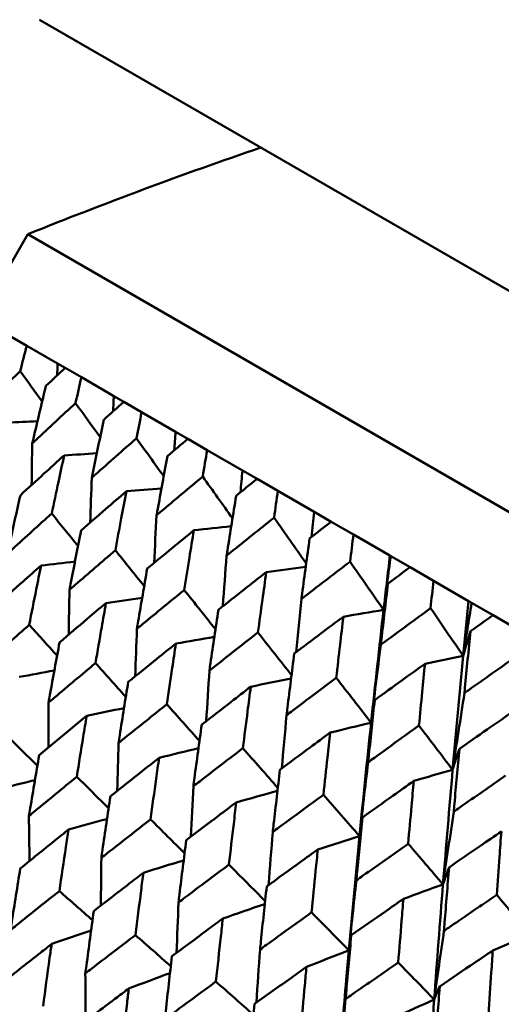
# Model space of a CAD drawing. Header units: millimetres. Extents: x 188 to 1913, y 148 to 2839.
# Tile 8 of 211: x 594.35 to 599.3, y 232.27 to 242.39. Entities that reach past the tile are written whole.
import ezdxf

# ---------------------------------------------------------------- set-up
doc = ezdxf.new("R2010")
doc.units = ezdxf.units.MM
doc.header["$LTSCALE"] = 10
doc.layers.add('Widoczne (ISO)', color=7, linetype='Continuous', lineweight=50)

msp = doc.modelspace()

# ---------------------------------------------------------------- linework, layer by layer
at = {"layer": 'Widoczne (ISO)'}
for p, q in [((594.551, 242.392), (627.459, 223.393)), ((594.433, 240.188), (593.933, 239.322)), ((594.433, 240.188), (625.61, 222.188)), ((594.42, 239.041), (594.269, 239.128)), ((594.42, 239.041), (594.737, 238.858)), ((594.737, 238.858), (594.815, 238.813)), ((594.982, 238.717), (594.815, 238.813)), ((594.982, 238.717), (595.316, 238.524)), ((595.316, 238.524), (595.418, 238.465)), ((595.602, 238.359), (595.418, 238.465)), ((595.602, 238.359), (595.95, 238.158)), ((595.95, 238.158), (596.077, 238.084)), ((596.276, 237.969), (596.077, 238.084)), ((596.276, 237.969), (596.638, 237.761)), ((596.638, 237.761), (596.789, 237.673)), ((597.003, 237.55), (596.789, 237.673)), ((597.003, 237.55), (597.376, 237.334)), ((597.376, 237.334), (597.552, 237.233)), ((597.779, 237.102), (597.552, 237.233)), ((597.779, 237.102), (598.155, 236.885)), ((598.155, 236.885), (598.163, 236.88)), ((598.163, 236.88), (598.361, 236.766)), ((598.602, 236.627), (598.361, 236.766)), ((598.602, 236.627), (598.963, 236.418)), ((598.963, 236.418), (598.994, 236.4)), ((598.994, 236.4), (599.215, 236.273)), ((599.468, 236.127), (599.215, 236.273))]:
    msp.add_line(p, q, dxfattribs=at)
for centre in [(644.006, 290.05), (591.006, 198.251)]:
    msp.add_circle(centre, 50, dxfattribs=at)
msp.add_arc((613.051, 193.784), 50, 108.9341, 111.8608, dxfattribs=at)
for points, knots in [([(594.353, 238.78), (594.353, 238.781), (594.354, 238.781), (594.376, 238.868), (594.398, 238.955), (594.42, 239.041)], [0.02951568, 0.02951568, 0.02951568, 0.02951568, 0.02969929, 0.02969929, 0.05939589, 0.05939589, 0.05939589, 0.05939589]), ([(594.815, 238.813), (594.749, 238.752), (594.684, 238.69), (594.618, 238.629), (594.618, 238.628), (594.617, 238.628)], [0, 0, 0, 0, 0.02969567, 0.02969567, 0.02988021, 0.02988021, 0.02988021, 0.02988021]), ([(593.924, 238.357), (593.936, 238.369), (593.947, 238.381), (594.09, 238.522), (594.221, 238.651), (594.353, 238.78)], [0.0853813, 0.0853813, 0.0853813, 0.0853813, 0.09097809, 0.09097809, 0.15214536, 0.15214536, 0.15214536, 0.15214536]), ([(594.923, 238.452), (594.923, 238.452), (594.923, 238.453), (594.942, 238.541), (594.962, 238.629), (594.982, 238.717)], [0.02951568, 0.02951568, 0.02951568, 0.02951568, 0.02969929, 0.02969929, 0.05939589, 0.05939589, 0.05939589, 0.05939589]), ([(594.617, 238.628), (594.574, 238.448), (594.531, 238.268), (594.485, 238.071), (594.481, 238.054), (594.477, 238.038)], [0.0297954, 0.0297954, 0.0297954, 0.0297954, 0.09092493, 0.09092493, 0.09655955, 0.09655955, 0.09655955, 0.09655955]), ([(594.477, 238.038), (594.49, 238.049), (594.502, 238.061), (594.65, 238.199), (594.786, 238.326), (594.923, 238.452)], [0.0853813, 0.0853813, 0.0853813, 0.0853813, 0.09097809, 0.09097809, 0.15214536, 0.15214536, 0.15214536, 0.15214536]), ([(595.418, 238.465), (595.35, 238.405), (595.283, 238.345), (595.215, 238.284), (595.215, 238.284), (595.214, 238.283)], [0, 0, 0, 0, 0.02969567, 0.02969567, 0.02988021, 0.02988021, 0.02988021, 0.02988021]), ([(595.549, 238.09), (595.549, 238.091), (595.549, 238.091), (595.567, 238.181), (595.584, 238.27), (595.602, 238.359)], [0.02951568, 0.02951568, 0.02951568, 0.02951568, 0.02969929, 0.02969929, 0.05939589, 0.05939589, 0.05939589, 0.05939589]), ([(595.214, 238.283), (595.175, 238.101), (595.137, 237.918), (595.096, 237.718), (595.093, 237.701), (595.089, 237.685)], [0.0297954, 0.0297954, 0.0297954, 0.0297954, 0.09092493, 0.09092493, 0.09655955, 0.09655955, 0.09655955, 0.09655955]), ([(595.089, 237.685), (595.102, 237.696), (595.115, 237.707), (595.267, 237.843), (595.408, 237.967), (595.549, 238.09)], [0.0853813, 0.0853813, 0.0853813, 0.0853813, 0.09097809, 0.09097809, 0.15214536, 0.15214536, 0.15214536, 0.15214536]), ([(596.077, 238.084), (596.007, 238.026), (595.938, 237.967), (595.868, 237.907), (595.867, 237.907), (595.867, 237.906)], [0, 0, 0, 0, 0.02969567, 0.02969567, 0.02988021, 0.02988021, 0.02988021, 0.02988021]), ([(594.805, 237.915), (594.736, 237.852), (594.667, 237.79), (594.517, 237.653), (594.436, 237.578), (594.355, 237.504)], [0.03078053, 0.03078053, 0.03078053, 0.03078053, 0.06149921, 0.06149921, 0.09773041, 0.09773041, 0.09773041, 0.09773041]), ([(594.678, 237.317), (594.701, 237.425), (594.723, 237.533), (594.766, 237.732), (594.785, 237.824), (594.805, 237.915)], [0.02528165, 0.02528165, 0.02528165, 0.02528165, 0.06150593, 0.06150593, 0.09223152, 0.09223152, 0.09223152, 0.09223152]), ([(595.867, 237.906), (595.832, 237.722), (595.799, 237.536), (595.762, 237.334), (595.759, 237.317), (595.756, 237.299)], [0.0297954, 0.0297954, 0.0297954, 0.0297954, 0.09092493, 0.09092493, 0.09655955, 0.09655955, 0.09655955, 0.09655955]), ([(596.23, 237.697), (596.23, 237.697), (596.23, 237.698), (596.245, 237.789), (596.261, 237.879), (596.276, 237.969)], [0.02951568, 0.02951568, 0.02951568, 0.02951568, 0.02969929, 0.02969929, 0.05939589, 0.05939589, 0.05939589, 0.05939589]), ([(595.756, 237.299), (595.769, 237.311), (595.782, 237.322), (595.94, 237.455), (596.085, 237.576), (596.23, 237.697)], [0.0853813, 0.0853813, 0.0853813, 0.0853813, 0.09097809, 0.09097809, 0.15214536, 0.15214536, 0.15214536, 0.15214536]), ([(596.789, 237.673), (596.717, 237.616), (596.646, 237.558), (596.574, 237.5), (596.573, 237.499), (596.573, 237.499)], [0, 0, 0, 0, 0.02969567, 0.02969567, 0.02988021, 0.02988021, 0.02988021, 0.02988021]), ([(594.355, 237.504), (594.315, 237.329), (594.276, 237.153), (594.232, 236.953), (594.226, 236.928), (594.221, 236.903)], [0.02983351, 0.02983351, 0.02983351, 0.02983351, 0.0889495, 0.0889495, 0.09731113, 0.09731113, 0.09731113, 0.09731113]), ([(595.445, 237.546), (595.373, 237.484), (595.302, 237.423), (595.147, 237.289), (595.063, 237.216), (594.98, 237.143)], [0.03078053, 0.03078053, 0.03078053, 0.03078053, 0.06149921, 0.06149921, 0.09773041, 0.09773041, 0.09773041, 0.09773041]), ([(595.332, 236.94), (595.352, 237.049), (595.372, 237.159), (595.41, 237.361), (595.427, 237.453), (595.445, 237.546)], [0.02528165, 0.02528165, 0.02528165, 0.02528165, 0.06150593, 0.06150593, 0.09223152, 0.09223152, 0.09223152, 0.09223152]), ([(596.573, 237.499), (596.543, 237.311), (596.513, 237.124), (596.481, 236.919), (596.478, 236.901), (596.476, 236.884)], [0.0297954, 0.0297954, 0.0297954, 0.0297954, 0.09092493, 0.09092493, 0.09655955, 0.09655955, 0.09655955, 0.09655955]), ([(596.963, 237.274), (596.963, 237.274), (596.963, 237.275), (596.976, 237.367), (596.99, 237.458), (597.003, 237.55)], [0.02951568, 0.02951568, 0.02951568, 0.02951568, 0.02969929, 0.02969929, 0.05939589, 0.05939589, 0.05939589, 0.05939589]), ([(594.221, 236.903), (594.239, 236.92), (594.258, 236.937), (594.41, 237.076), (594.544, 237.197), (594.678, 237.317)], [0.0806421, 0.0806421, 0.0806421, 0.0806421, 0.08897282, 0.08897282, 0.14811965, 0.14811965, 0.14811965, 0.14811965]), ([(596.476, 236.884), (596.489, 236.895), (596.503, 236.906), (596.665, 237.036), (596.813, 237.155), (596.963, 237.274)], [0.0853813, 0.0853813, 0.0853813, 0.0853813, 0.09097809, 0.09097809, 0.15214536, 0.15214536, 0.15214536, 0.15214536]), ([(597.552, 237.233), (597.478, 237.176), (597.404, 237.12), (597.33, 237.063), (597.33, 237.062), (597.329, 237.062)], [0, 0, 0, 0, 0.02969567, 0.02969567, 0.02988021, 0.02988021, 0.02988021, 0.02988021]), ([(594.98, 237.143), (594.944, 236.965), (594.909, 236.788), (594.87, 236.584), (594.865, 236.559), (594.86, 236.534)], [0.02983351, 0.02983351, 0.02983351, 0.02983351, 0.0889495, 0.0889495, 0.09731113, 0.09731113, 0.09731113, 0.09731113]), ([(596.138, 237.145), (596.065, 237.085), (595.991, 237.025), (595.831, 236.893), (595.745, 236.822), (595.659, 236.751)], [0.03078053, 0.03078053, 0.03078053, 0.03078053, 0.06149921, 0.06149921, 0.09773041, 0.09773041, 0.09773041, 0.09773041]), ([(596.04, 236.531), (596.057, 236.642), (596.075, 236.753), (596.108, 236.958), (596.123, 237.052), (596.138, 237.145)], [0.02528165, 0.02528165, 0.02528165, 0.02528165, 0.06150593, 0.06150593, 0.09223152, 0.09223152, 0.09223152, 0.09223152]), ([(597.745, 236.822), (597.745, 236.823), (597.745, 236.823), (597.756, 236.917), (597.768, 237.009), (597.779, 237.102)], [0.02951568, 0.02951568, 0.02951568, 0.02951568, 0.02969929, 0.02969929, 0.05939589, 0.05939589, 0.05939589, 0.05939589]), ([(597.329, 237.062), (597.303, 236.872), (597.277, 236.683), (597.25, 236.475), (597.247, 236.457), (597.245, 236.44)], [0.0297954, 0.0297954, 0.0297954, 0.0297954, 0.09092493, 0.09092493, 0.09655955, 0.09655955, 0.09655955, 0.09655955]), ([(594.86, 236.534), (594.88, 236.55), (594.899, 236.567), (595.056, 236.703), (595.194, 236.821), (595.332, 236.94)], [0.0806421, 0.0806421, 0.0806421, 0.0806421, 0.08897282, 0.08897282, 0.14811965, 0.14811965, 0.14811965, 0.14811965]), ([(594.568, 236.782), (594.506, 236.727), (594.444, 236.672), (594.29, 236.535), (594.197, 236.453), (594.106, 236.37)], [0.03448054, 0.03448054, 0.03448054, 0.03448054, 0.06157222, 0.06157222, 0.10209717, 0.10209717, 0.10209717, 0.10209717]), ([(594.446, 236.173), (594.47, 236.295), (594.494, 236.417), (594.535, 236.619), (594.551, 236.7), (594.568, 236.782)], [0.02104899, 0.02104899, 0.02104899, 0.02104899, 0.0615671, 0.0615671, 0.08866561, 0.08866561, 0.08866561, 0.08866561]), ([(597.245, 236.44), (597.259, 236.451), (597.273, 236.461), (597.439, 236.589), (597.592, 236.706), (597.745, 236.822)], [0.0853813, 0.0853813, 0.0853813, 0.0853813, 0.09097809, 0.09097809, 0.15214536, 0.15214536, 0.15214536, 0.15214536]), ([(595.659, 236.751), (595.628, 236.571), (595.597, 236.39), (595.562, 236.184), (595.558, 236.159), (595.554, 236.133)], [0.02983351, 0.02983351, 0.02983351, 0.02983351, 0.0889495, 0.0889495, 0.09731113, 0.09731113, 0.09731113, 0.09731113]), ([(596.883, 236.715), (596.807, 236.656), (596.732, 236.597), (596.568, 236.468), (596.479, 236.398), (596.391, 236.328)], [0.03078053, 0.03078053, 0.03078053, 0.03078053, 0.06149921, 0.06149921, 0.09773041, 0.09773041, 0.09773041, 0.09773041]), ([(596.797, 236.094), (596.813, 236.206), (596.828, 236.318), (596.857, 236.525), (596.87, 236.62), (596.883, 236.715)], [0.02528165, 0.02528165, 0.02528165, 0.02528165, 0.06150593, 0.06150593, 0.09223152, 0.09223152, 0.09223152, 0.09223152]), ([(598.361, 236.766), (598.286, 236.71), (598.21, 236.654), (598.135, 236.598), (598.134, 236.598), (598.134, 236.598)], [0, 0, 0, 0, 0.02969567, 0.02969567, 0.02988021, 0.02988021, 0.02988021, 0.02988021]), ([(598.134, 236.598), (598.111, 236.406), (598.089, 236.214), (598.065, 236.004), (598.063, 235.986), (598.061, 235.969)], [0.0297954, 0.0297954, 0.0297954, 0.0297954, 0.09092493, 0.09092493, 0.09655955, 0.09655955, 0.09655955, 0.09655955]), ([(598.573, 236.344), (598.573, 236.345), (598.573, 236.345), (598.582, 236.44), (598.592, 236.533), (598.602, 236.627)], [0.02951568, 0.02951568, 0.02951568, 0.02951568, 0.02969929, 0.02969929, 0.05939589, 0.05939589, 0.05939589, 0.05939589]), ([(595.554, 236.133), (595.574, 236.15), (595.594, 236.166), (595.755, 236.299), (595.897, 236.415), (596.04, 236.531)], [0.0806421, 0.0806421, 0.0806421, 0.0806421, 0.08897282, 0.08897282, 0.14811965, 0.14811965, 0.14811965, 0.14811965]), ([(595.235, 236.397), (595.171, 236.343), (595.107, 236.289), (594.948, 236.155), (594.853, 236.074), (594.758, 235.993)], [0.03448054, 0.03448054, 0.03448054, 0.03448054, 0.06157222, 0.06157222, 0.10209717, 0.10209717, 0.10209717, 0.10209717]), ([(595.128, 235.78), (595.149, 235.903), (595.17, 236.027), (595.206, 236.232), (595.22, 236.314), (595.235, 236.397)], [0.02104899, 0.02104899, 0.02104899, 0.02104899, 0.0615671, 0.0615671, 0.08866561, 0.08866561, 0.08866561, 0.08866561]), ([(596.391, 236.328), (596.363, 236.146), (596.336, 235.964), (596.306, 235.755), (596.302, 235.729), (596.299, 235.703)], [0.02983351, 0.02983351, 0.02983351, 0.02983351, 0.0889495, 0.0889495, 0.09731113, 0.09731113, 0.09731113, 0.09731113]), ([(598.061, 235.969), (598.075, 235.979), (598.09, 235.99), (598.26, 236.115), (598.416, 236.23), (598.573, 236.344)], [0.0853813, 0.0853813, 0.0853813, 0.0853813, 0.09097809, 0.09097809, 0.15214536, 0.15214536, 0.15214536, 0.15214536]), ([(599.215, 236.273), (599.138, 236.218), (599.061, 236.163), (598.983, 236.108), (598.983, 236.108), (598.982, 236.108)], [0, 0, 0, 0, 0.02969567, 0.02969567, 0.02988021, 0.02988021, 0.02988021, 0.02988021]), ([(593.978, 235.76), (593.998, 235.777), (594.018, 235.795), (594.173, 235.933), (594.31, 236.053), (594.446, 236.173)], [0.07597559, 0.07597559, 0.07597559, 0.07597559, 0.08464777, 0.08464777, 0.14401425, 0.14401425, 0.14401425, 0.14401425]), ([(597.676, 236.257), (597.599, 236.2), (597.521, 236.142), (597.353, 236.015), (597.262, 235.946), (597.171, 235.878)], [0.03078053, 0.03078053, 0.03078053, 0.03078053, 0.06149921, 0.06149921, 0.09773041, 0.09773041, 0.09773041, 0.09773041]), ([(597.603, 235.629), (597.616, 235.742), (597.629, 235.856), (597.653, 236.065), (597.665, 236.161), (597.676, 236.257)], [0.02528165, 0.02528165, 0.02528165, 0.02528165, 0.06150593, 0.06150593, 0.09223152, 0.09223152, 0.09223152, 0.09223152]), ([(596.299, 235.703), (596.319, 235.719), (596.34, 235.735), (596.505, 235.866), (596.651, 235.98), (596.797, 236.094)], [0.0806421, 0.0806421, 0.0806421, 0.0806421, 0.08897282, 0.08897282, 0.14811965, 0.14811965, 0.14811965, 0.14811965]), ([(598.982, 236.108), (598.963, 235.914), (598.944, 235.72), (598.924, 235.508), (598.923, 235.49), (598.921, 235.472)], [0.0297954, 0.0297954, 0.0297954, 0.0297954, 0.09092493, 0.09092493, 0.09655955, 0.09655955, 0.09655955, 0.09655955]), ([(594.758, 235.993), (594.725, 235.814), (594.692, 235.634), (594.654, 235.428), (594.65, 235.401), (594.645, 235.375)], [0.02530969, 0.02530969, 0.02530969, 0.02530969, 0.08465152, 0.08465152, 0.09334823, 0.09334823, 0.09334823, 0.09334823]), ([(595.954, 235.981), (595.888, 235.928), (595.823, 235.876), (595.659, 235.744), (595.561, 235.665), (595.464, 235.586)], [0.03448054, 0.03448054, 0.03448054, 0.03448054, 0.06157222, 0.06157222, 0.10209717, 0.10209717, 0.10209717, 0.10209717]), ([(595.861, 235.357), (595.879, 235.482), (595.898, 235.606), (595.929, 235.814), (595.942, 235.898), (595.954, 235.981)], [0.02104899, 0.02104899, 0.02104899, 0.02104899, 0.0615671, 0.0615671, 0.08866561, 0.08866561, 0.08866561, 0.08866561]), ([(597.171, 235.878), (597.148, 235.693), (597.124, 235.509), (597.098, 235.298), (597.095, 235.271), (597.092, 235.245)], [0.02983351, 0.02983351, 0.02983351, 0.02983351, 0.0889495, 0.0889495, 0.09731113, 0.09731113, 0.09731113, 0.09731113]), ([(594.645, 235.375), (594.665, 235.392), (594.686, 235.409), (594.846, 235.545), (594.987, 235.662), (595.128, 235.78)], [0.07597559, 0.07597559, 0.07597559, 0.07597559, 0.08464777, 0.08464777, 0.14401425, 0.14401425, 0.14401425, 0.14401425]), ([(598.515, 235.773), (598.435, 235.716), (598.356, 235.66), (598.184, 235.535), (598.091, 235.468), (597.998, 235.4)], [0.03078053, 0.03078053, 0.03078053, 0.03078053, 0.06149921, 0.06149921, 0.09773041, 0.09773041, 0.09773041, 0.09773041]), ([(598.453, 235.138), (598.464, 235.253), (598.475, 235.367), (598.495, 235.579), (598.505, 235.676), (598.515, 235.773)], [0.02528165, 0.02528165, 0.02528165, 0.02528165, 0.06150593, 0.06150593, 0.09223152, 0.09223152, 0.09223152, 0.09223152]), ([(598.921, 235.472), (598.935, 235.483), (598.95, 235.493), (599.124, 235.616), (599.283, 235.729), (599.443, 235.842)], [0.0853813, 0.0853813, 0.0853813, 0.0853813, 0.09097809, 0.09097809, 0.15214536, 0.15214536, 0.15214536, 0.15214536]), ([(595.464, 235.586), (595.434, 235.404), (595.405, 235.222), (595.373, 235.013), (595.369, 234.986), (595.364, 234.959)], [0.02530969, 0.02530969, 0.02530969, 0.02530969, 0.08465152, 0.08465152, 0.09334823, 0.09334823, 0.09334823, 0.09334823]), ([(597.092, 235.245), (597.113, 235.261), (597.134, 235.277), (597.304, 235.405), (597.453, 235.517), (597.603, 235.629)], [0.0806421, 0.0806421, 0.0806421, 0.0806421, 0.08897282, 0.08897282, 0.14811965, 0.14811965, 0.14811965, 0.14811965]), ([(596.724, 235.537), (596.656, 235.485), (596.589, 235.434), (596.421, 235.304), (596.32, 235.227), (596.22, 235.149)], [0.03448054, 0.03448054, 0.03448054, 0.03448054, 0.06157222, 0.06157222, 0.10209717, 0.10209717, 0.10209717, 0.10209717]), ([(596.643, 234.905), (596.659, 235.031), (596.675, 235.158), (596.702, 235.368), (596.713, 235.453), (596.724, 235.537)], [0.02104899, 0.02104899, 0.02104899, 0.02104899, 0.0615671, 0.0615671, 0.08866561, 0.08866561, 0.08866561, 0.08866561]), ([(595.364, 234.959), (595.385, 234.976), (595.406, 234.993), (595.571, 235.126), (595.716, 235.241), (595.861, 235.357)], [0.07597559, 0.07597559, 0.07597559, 0.07597559, 0.08464777, 0.08464777, 0.14401425, 0.14401425, 0.14401425, 0.14401425]), ([(597.998, 235.4), (597.978, 235.214), (597.958, 235.027), (597.936, 234.814), (597.933, 234.788), (597.93, 234.761)], [0.02983351, 0.02983351, 0.02983351, 0.02983351, 0.0889495, 0.0889495, 0.09731113, 0.09731113, 0.09731113, 0.09731113]), ([(599.395, 235.265), (599.314, 235.209), (599.233, 235.153), (599.058, 235.031), (598.963, 234.965), (598.868, 234.898)], [0.03078053, 0.03078053, 0.03078053, 0.03078053, 0.06149921, 0.06149921, 0.09773041, 0.09773041, 0.09773041, 0.09773041]), ([(595.037, 235.237), (594.981, 235.192), (594.925, 235.146), (594.762, 235.012), (594.656, 234.923), (594.549, 234.835)], [0.03825175, 0.03825175, 0.03825175, 0.03825175, 0.06160817, 0.06160817, 0.10638617, 0.10638617, 0.10638617, 0.10638617]), ([(594.935, 234.612), (594.957, 234.749), (594.979, 234.886), (595.013, 235.095), (595.025, 235.166), (595.037, 235.237)], [0.01681985, 0.01681985, 0.01681985, 0.01681985, 0.06159108, 0.06159108, 0.08495433, 0.08495433, 0.08495433, 0.08495433]), ([(596.22, 235.149), (596.195, 234.965), (596.169, 234.781), (596.141, 234.569), (596.137, 234.542), (596.134, 234.515)], [0.02530969, 0.02530969, 0.02530969, 0.02530969, 0.08465152, 0.08465152, 0.09334823, 0.09334823, 0.09334823, 0.09334823]), ([(597.54, 235.066), (597.471, 235.015), (597.402, 234.964), (597.23, 234.837), (597.127, 234.761), (597.024, 234.685)], [0.03448054, 0.03448054, 0.03448054, 0.03448054, 0.06157222, 0.06157222, 0.10209717, 0.10209717, 0.10209717, 0.10209717]), ([(597.471, 234.427), (597.485, 234.555), (597.498, 234.682), (597.521, 234.895), (597.53, 234.98), (597.54, 235.066)], [0.02104899, 0.02104899, 0.02104899, 0.02104899, 0.0615671, 0.0615671, 0.08866561, 0.08866561, 0.08866561, 0.08866561]), ([(597.93, 234.761), (597.952, 234.777), (597.973, 234.792), (598.147, 234.918), (598.3, 235.028), (598.453, 235.138)], [0.0806421, 0.0806421, 0.0806421, 0.0806421, 0.08897282, 0.08897282, 0.14811965, 0.14811965, 0.14811965, 0.14811965]), ([(596.134, 234.515), (596.155, 234.532), (596.177, 234.548), (596.346, 234.679), (596.494, 234.792), (596.643, 234.905)], [0.07597559, 0.07597559, 0.07597559, 0.07597559, 0.08464777, 0.08464777, 0.14401425, 0.14401425, 0.14401425, 0.14401425]), ([(598.868, 234.898), (598.851, 234.71), (598.834, 234.522), (598.815, 234.306), (598.813, 234.28), (598.811, 234.253)], [0.02983351, 0.02983351, 0.02983351, 0.02983351, 0.0889495, 0.0889495, 0.09731113, 0.09731113, 0.09731113, 0.09731113]), ([(594.549, 234.835), (594.518, 234.653), (594.487, 234.472), (594.452, 234.263), (594.447, 234.236), (594.443, 234.209)], [0.02053386, 0.02053386, 0.02053386, 0.02053386, 0.08016461, 0.08016461, 0.08898694, 0.08898694, 0.08898694, 0.08898694]), ([(595.782, 234.807), (595.724, 234.762), (595.667, 234.717), (595.5, 234.586), (595.39, 234.499), (595.281, 234.413)], [0.03825175, 0.03825175, 0.03825175, 0.03825175, 0.06160817, 0.06160817, 0.10638617, 0.10638617, 0.10638617, 0.10638617]), ([(595.694, 234.174), (595.712, 234.313), (595.732, 234.452), (595.761, 234.663), (595.771, 234.735), (595.782, 234.807)], [0.01681985, 0.01681985, 0.01681985, 0.01681985, 0.06159108, 0.06159108, 0.08495433, 0.08495433, 0.08495433, 0.08495433]), ([(597.024, 234.685), (597.002, 234.499), (596.981, 234.313), (596.956, 234.099), (596.953, 234.071), (596.95, 234.044)], [0.02530969, 0.02530969, 0.02530969, 0.02530969, 0.08465152, 0.08465152, 0.09334823, 0.09334823, 0.09334823, 0.09334823]), ([(594.443, 234.209), (594.464, 234.226), (594.485, 234.243), (594.649, 234.378), (594.792, 234.495), (594.935, 234.612)], [0.07138254, 0.07138254, 0.07138254, 0.07138254, 0.08018544, 0.08018544, 0.13983561, 0.13983561, 0.13983561, 0.13983561]), ([(598.4, 234.569), (598.329, 234.519), (598.259, 234.469), (598.083, 234.345), (597.978, 234.27), (597.873, 234.195)], [0.03448054, 0.03448054, 0.03448054, 0.03448054, 0.06157222, 0.06157222, 0.10209717, 0.10209717, 0.10209717, 0.10209717]), ([(598.342, 233.924), (598.353, 234.053), (598.365, 234.182), (598.384, 234.397), (598.392, 234.483), (598.4, 234.569)], [0.02104899, 0.02104899, 0.02104899, 0.02104899, 0.0615671, 0.0615671, 0.08866561, 0.08866561, 0.08866561, 0.08866561]), ([(598.811, 234.253), (598.832, 234.268), (598.854, 234.284), (599.032, 234.407), (599.187, 234.516), (599.344, 234.624)], [0.0806421, 0.0806421, 0.0806421, 0.0806421, 0.08897282, 0.08897282, 0.14811965, 0.14811965, 0.14811965, 0.14811965]), ([(595.281, 234.413), (595.253, 234.229), (595.226, 234.045), (595.195, 233.833), (595.191, 233.806), (595.188, 233.779)], [0.02053386, 0.02053386, 0.02053386, 0.02053386, 0.08016461, 0.08016461, 0.08898694, 0.08898694, 0.08898694, 0.08898694]), ([(596.575, 234.349), (596.516, 234.305), (596.457, 234.261), (596.286, 234.132), (596.173, 234.047), (596.061, 233.962)], [0.03825175, 0.03825175, 0.03825175, 0.03825175, 0.06160817, 0.06160817, 0.10638617, 0.10638617, 0.10638617, 0.10638617]), ([(596.499, 233.709), (596.515, 233.85), (596.532, 233.99), (596.557, 234.203), (596.566, 234.276), (596.575, 234.349)], [0.01681985, 0.01681985, 0.01681985, 0.01681985, 0.06159108, 0.06159108, 0.08495433, 0.08495433, 0.08495433, 0.08495433]), ([(596.95, 234.044), (596.972, 234.06), (596.994, 234.077), (597.167, 234.204), (597.319, 234.316), (597.471, 234.427)], [0.07597559, 0.07597559, 0.07597559, 0.07597559, 0.08464777, 0.08464777, 0.14401425, 0.14401425, 0.14401425, 0.14401425]), ([(595.188, 233.779), (595.209, 233.796), (595.231, 233.813), (595.399, 233.945), (595.546, 234.06), (595.694, 234.174)], [0.07138254, 0.07138254, 0.07138254, 0.07138254, 0.08018544, 0.08018544, 0.13983561, 0.13983561, 0.13983561, 0.13983561]), ([(597.873, 234.195), (597.854, 234.007), (597.836, 233.819), (597.815, 233.603), (597.812, 233.575), (597.81, 233.548)], [0.02530969, 0.02530969, 0.02530969, 0.02530969, 0.08465152, 0.08465152, 0.09334823, 0.09334823, 0.09334823, 0.09334823]), ([(594.851, 234.07), (594.803, 234.032), (594.756, 233.994), (594.59, 233.86), (594.472, 233.765), (594.354, 233.669)], [0.04208868, 0.04208868, 0.04208868, 0.04208868, 0.06158988, 0.06158988, 0.11059803, 0.11059803, 0.11059803, 0.11059803]), ([(594.756, 233.437), (594.778, 233.588), (594.8, 233.739), (594.832, 233.95), (594.842, 234.01), (594.851, 234.07)], [0.01259731, 0.01259731, 0.01259731, 0.01259731, 0.06159863, 0.06159863, 0.08110666, 0.08110666, 0.08110666, 0.08110666]), ([(599.3, 234.05), (599.228, 234.001), (599.156, 233.951), (598.977, 233.829), (598.869, 233.755), (598.762, 233.681)], [0.03448054, 0.03448054, 0.03448054, 0.03448054, 0.06157222, 0.06157222, 0.10209717, 0.10209717, 0.10209717, 0.10209717]), ([(599.252, 233.399), (599.261, 233.529), (599.271, 233.659), (599.287, 233.876), (599.293, 233.963), (599.3, 234.05)], [0.02104899, 0.02104899, 0.02104899, 0.02104899, 0.0615671, 0.0615671, 0.08866561, 0.08866561, 0.08866561, 0.08866561]), ([(596.061, 233.962), (596.037, 233.776), (596.014, 233.59), (595.987, 233.376), (595.984, 233.348), (595.981, 233.321)], [0.02053386, 0.02053386, 0.02053386, 0.02053386, 0.08016461, 0.08016461, 0.08898694, 0.08898694, 0.08898694, 0.08898694]), ([(597.413, 233.865), (597.353, 233.822), (597.293, 233.779), (597.118, 233.652), (597.003, 233.568), (596.888, 233.485)], [0.03825175, 0.03825175, 0.03825175, 0.03825175, 0.06160817, 0.06160817, 0.10638617, 0.10638617, 0.10638617, 0.10638617]), ([(597.349, 233.219), (597.363, 233.36), (597.377, 233.502), (597.398, 233.718), (597.406, 233.792), (597.413, 233.865)], [0.01681985, 0.01681985, 0.01681985, 0.01681985, 0.06159108, 0.06159108, 0.08495433, 0.08495433, 0.08495433, 0.08495433]), ([(597.81, 233.548), (597.832, 233.564), (597.855, 233.58), (598.032, 233.705), (598.187, 233.815), (598.342, 233.924)], [0.07597559, 0.07597559, 0.07597559, 0.07597559, 0.08464777, 0.08464777, 0.14401425, 0.14401425, 0.14401425, 0.14401425]), ([(594.354, 233.669), (594.324, 233.485), (594.295, 233.301), (594.262, 233.09), (594.258, 233.063), (594.254, 233.036)], [0.01556037, 0.01556037, 0.01556037, 0.01556037, 0.07555527, 0.07555527, 0.08428623, 0.08428623, 0.08428623, 0.08428623]), ([(595.981, 233.321), (596.003, 233.337), (596.025, 233.354), (596.197, 233.484), (596.348, 233.597), (596.499, 233.709)], [0.07138254, 0.07138254, 0.07138254, 0.07138254, 0.08018544, 0.08018544, 0.13983561, 0.13983561, 0.13983561, 0.13983561]), ([(598.762, 233.681), (598.747, 233.492), (598.731, 233.302), (598.714, 233.084), (598.712, 233.056), (598.71, 233.028)], [0.02530969, 0.02530969, 0.02530969, 0.02530969, 0.08465152, 0.08465152, 0.09334823, 0.09334823, 0.09334823, 0.09334823]), ([(595.62, 233.626), (595.572, 233.588), (595.523, 233.551), (595.353, 233.42), (595.231, 233.326), (595.11, 233.232)], [0.04208868, 0.04208868, 0.04208868, 0.04208868, 0.06158988, 0.06158988, 0.11059803, 0.11059803, 0.11059803, 0.11059803]), ([(595.538, 232.985), (595.557, 233.138), (595.577, 233.291), (595.604, 233.504), (595.612, 233.565), (595.62, 233.626)], [0.01259731, 0.01259731, 0.01259731, 0.01259731, 0.06159863, 0.06159863, 0.08110666, 0.08110666, 0.08110666, 0.08110666]), ([(594.254, 233.036), (594.275, 233.053), (594.296, 233.07), (594.463, 233.204), (594.609, 233.321), (594.756, 233.437)], [0.06686277, 0.06686277, 0.06686277, 0.06686277, 0.07557848, 0.07557848, 0.13558897, 0.13558897, 0.13558897, 0.13558897]), ([(596.888, 233.485), (596.867, 233.297), (596.847, 233.109), (596.825, 232.892), (596.822, 232.865), (596.819, 232.837)], [0.02053386, 0.02053386, 0.02053386, 0.02053386, 0.08016461, 0.08016461, 0.08898694, 0.08898694, 0.08898694, 0.08898694]), ([(598.293, 233.357), (598.232, 233.315), (598.171, 233.272), (597.992, 233.147), (597.874, 233.065), (597.757, 232.983)], [0.03825175, 0.03825175, 0.03825175, 0.03825175, 0.06160817, 0.06160817, 0.10638617, 0.10638617, 0.10638617, 0.10638617]), ([(598.24, 232.704), (598.251, 232.847), (598.263, 232.99), (598.281, 233.208), (598.287, 233.283), (598.293, 233.357)], [0.01681985, 0.01681985, 0.01681985, 0.01681985, 0.06159108, 0.06159108, 0.08495433, 0.08495433, 0.08495433, 0.08495433]), ([(598.71, 233.028), (598.733, 233.044), (598.756, 233.06), (598.936, 233.183), (599.094, 233.291), (599.252, 233.399)], [0.07597559, 0.07597559, 0.07597559, 0.07597559, 0.08464777, 0.08464777, 0.14401425, 0.14401425, 0.14401425, 0.14401425]), ([(595.11, 233.232), (595.084, 233.046), (595.059, 232.86), (595.031, 232.646), (595.027, 232.619), (595.023, 232.592)], [0.01556037, 0.01556037, 0.01556037, 0.01556037, 0.07555527, 0.07555527, 0.08428623, 0.08428623, 0.08428623, 0.08428623]), ([(596.436, 233.154), (596.387, 233.118), (596.337, 233.081), (596.163, 232.953), (596.038, 232.86), (595.914, 232.768)], [0.04208868, 0.04208868, 0.04208868, 0.04208868, 0.06158988, 0.06158988, 0.11059803, 0.11059803, 0.11059803, 0.11059803]), ([(596.366, 232.507), (596.383, 232.662), (596.399, 232.816), (596.423, 233.032), (596.43, 233.093), (596.436, 233.154)], [0.01259731, 0.01259731, 0.01259731, 0.01259731, 0.06159863, 0.06159863, 0.08110666, 0.08110666, 0.08110666, 0.08110666]), ([(596.819, 232.837), (596.842, 232.853), (596.864, 232.869), (597.041, 232.997), (597.195, 233.108), (597.349, 233.219)], [0.07138254, 0.07138254, 0.07138254, 0.07138254, 0.08018544, 0.08018544, 0.13983561, 0.13983561, 0.13983561, 0.13983561]), ([(595.023, 232.592), (595.045, 232.609), (595.067, 232.625), (595.238, 232.757), (595.388, 232.871), (595.538, 232.985)], [0.06686277, 0.06686277, 0.06686277, 0.06686277, 0.07557848, 0.07557848, 0.13558897, 0.13558897, 0.13558897, 0.13558897]), ([(597.757, 232.983), (597.74, 232.793), (597.723, 232.603), (597.704, 232.385), (597.702, 232.357), (597.699, 232.328)], [0.02053386, 0.02053386, 0.02053386, 0.02053386, 0.08016461, 0.08016461, 0.08898694, 0.08898694, 0.08898694, 0.08898694]), ([(594.677, 232.894), (594.639, 232.864), (594.601, 232.834), (594.432, 232.702), (594.302, 232.599), (594.172, 232.496)], [0.04598621, 0.04598621, 0.04598621, 0.04598621, 0.06155279, 0.06155279, 0.11473062, 0.11473062, 0.11473062, 0.11473062]), ([(594.588, 232.256), (594.611, 232.421), (594.633, 232.585), (594.663, 232.798), (594.67, 232.846), (594.677, 232.894)], [0.00838421, 0.00838421, 0.00838421, 0.00838421, 0.06155515, 0.06155515, 0.07712864, 0.07712864, 0.07712864, 0.07712864]), ([(597.631, 231.65), (597.655, 231.943), (597.679, 232.235), (597.714, 232.627), (597.723, 232.728), (597.732, 232.829)], [0.3692784, 0.3692784, 0.3692784, 0.3692784, 0.4608442, 0.4608442, 0.492629, 0.492629, 0.492629, 0.492629]), ([(599.212, 232.827), (599.15, 232.785), (599.087, 232.743), (598.905, 232.62), (598.785, 232.539), (598.666, 232.458)], [0.03825175, 0.03825175, 0.03825175, 0.03825175, 0.06160817, 0.06160817, 0.10638617, 0.10638617, 0.10638617, 0.10638617]), ([(599.168, 232.168), (599.178, 232.313), (599.187, 232.457), (599.202, 232.676), (599.207, 232.752), (599.212, 232.827)], [0.01681985, 0.01681985, 0.01681985, 0.01681985, 0.06159108, 0.06159108, 0.08495433, 0.08495433, 0.08495433, 0.08495433]), ([(595.914, 232.768), (595.892, 232.58), (595.87, 232.392), (595.846, 232.176), (595.843, 232.148), (595.84, 232.121)], [0.01556037, 0.01556037, 0.01556037, 0.01556037, 0.07555527, 0.07555527, 0.08428623, 0.08428623, 0.08428623, 0.08428623]), ([(597.296, 232.658), (597.245, 232.622), (597.195, 232.586), (597.017, 232.46), (596.889, 232.369), (596.763, 232.278)], [0.04208868, 0.04208868, 0.04208868, 0.04208868, 0.06158988, 0.06158988, 0.11059803, 0.11059803, 0.11059803, 0.11059803]), ([(597.237, 232.004), (597.251, 232.16), (597.265, 232.316), (597.285, 232.534), (597.29, 232.596), (597.296, 232.658)], [0.01259731, 0.01259731, 0.01259731, 0.01259731, 0.06159863, 0.06159863, 0.08110666, 0.08110666, 0.08110666, 0.08110666]), ([(597.699, 232.328), (597.723, 232.345), (597.746, 232.361), (597.926, 232.486), (598.083, 232.595), (598.24, 232.704)], [0.07138254, 0.07138254, 0.07138254, 0.07138254, 0.08018544, 0.08018544, 0.13983561, 0.13983561, 0.13983561, 0.13983561]), ([(595.47, 232.436), (595.431, 232.407), (595.392, 232.378), (595.219, 232.247), (595.085, 232.147), (594.952, 232.046)], [0.04598621, 0.04598621, 0.04598621, 0.04598621, 0.06155279, 0.06155279, 0.11473062, 0.11473062, 0.11473062, 0.11473062]), ([(595.394, 231.791), (595.413, 231.957), (595.433, 232.124), (595.458, 232.339), (595.464, 232.388), (595.47, 232.436)], [0.00838421, 0.00838421, 0.00838421, 0.00838421, 0.06155515, 0.06155515, 0.07712864, 0.07712864, 0.07712864, 0.07712864]), ([(595.84, 232.121), (595.862, 232.137), (595.884, 232.153), (596.059, 232.282), (596.212, 232.395), (596.366, 232.507)], [0.06686277, 0.06686277, 0.06686277, 0.06686277, 0.07557848, 0.07557848, 0.13558897, 0.13558897, 0.13558897, 0.13558897]), ([(598.666, 232.458), (598.652, 232.267), (598.638, 232.075), (598.622, 231.855), (598.62, 231.826), (598.618, 231.798)], [0.02053386, 0.02053386, 0.02053386, 0.02053386, 0.08016461, 0.08016461, 0.08898694, 0.08898694, 0.08898694, 0.08898694]), ([(598.527, 231.133), (598.546, 231.428), (598.566, 231.723), (598.594, 232.118), (598.602, 232.22), (598.609, 232.322)], [0.3692784, 0.3692784, 0.3692784, 0.3692784, 0.4608442, 0.4608442, 0.492629, 0.492629, 0.492629, 0.492629]), ([(596.763, 232.278), (596.744, 232.088), (596.725, 231.898), (596.705, 231.68), (596.702, 231.652), (596.699, 231.624)], [0.01556037, 0.01556037, 0.01556037, 0.01556037, 0.07555527, 0.07555527, 0.08428623, 0.08428623, 0.08428623, 0.08428623])]:
    msp.add_open_spline(points, degree=3, knots=knots, dxfattribs=at)
for points in [[(594.737, 238.858), (594.736, 238.818), (594.735, 238.777), (594.734, 238.737)], [(594.579, 238.468), (594.504, 238.572), (594.429, 238.676), (594.353, 238.78)], [(595.316, 238.524), (595.313, 238.472), (595.311, 238.419), (595.308, 238.367)], [(595.176, 238.101), (595.091, 238.218), (595.007, 238.335), (594.923, 238.452)], [(594.222, 238.252), (594.325, 238.256), (594.428, 238.261), (594.531, 238.265)], [(595.829, 237.701), (595.735, 237.83), (595.642, 237.96), (595.549, 238.09)], [(595.95, 238.158), (595.946, 238.094), (595.941, 238.03), (595.937, 237.966)], [(594.477, 238.038), (594.475, 237.895), (594.473, 237.753), (594.471, 237.61)], [(594.805, 237.915), (594.917, 237.922), (595.029, 237.929), (595.141, 237.936)], [(595.089, 237.685), (595.084, 237.531), (595.078, 237.378), (595.073, 237.225)], [(596.536, 237.268), (596.434, 237.411), (596.332, 237.554), (596.23, 237.697)], [(596.638, 237.761), (596.631, 237.686), (596.625, 237.61), (596.618, 237.535)], [(595.445, 237.546), (595.565, 237.556), (595.685, 237.566), (595.806, 237.576)], [(594.948, 236.983), (594.858, 237.094), (594.768, 237.206), (594.678, 237.317)], [(595.756, 237.299), (595.747, 237.136), (595.738, 236.973), (595.73, 236.809)], [(597.376, 237.334), (597.367, 237.248), (597.357, 237.162), (597.348, 237.076)], [(596.138, 237.145), (596.266, 237.159), (596.395, 237.173), (596.523, 237.187)], [(597.294, 236.805), (597.184, 236.961), (597.073, 237.117), (596.963, 237.274)], [(595.628, 236.571), (595.529, 236.694), (595.431, 236.817), (595.332, 236.94)], [(596.476, 236.884), (596.462, 236.711), (596.449, 236.537), (596.436, 236.364)], [(598.089, 236.327), (598.111, 236.513), (598.133, 236.699), (598.155, 236.885)], [(598.163, 236.88), (598.138, 236.696), (598.114, 236.512), (598.089, 236.327)], [(594.568, 236.782), (594.684, 236.796), (594.8, 236.81), (594.917, 236.824)], [(596.883, 236.715), (597.019, 236.734), (597.154, 236.752), (597.289, 236.771)], [(598.089, 236.327), (597.975, 236.492), (597.86, 236.657), (597.745, 236.822)], [(598.089, 236.327), (598.104, 236.417), (598.119, 236.508), (598.134, 236.598)], [(594.86, 236.534), (594.857, 236.38), (594.855, 236.227), (594.852, 236.074)], [(596.361, 236.128), (596.254, 236.262), (596.147, 236.397), (596.04, 236.531)], [(595.235, 236.397), (595.359, 236.415), (595.483, 236.433), (595.608, 236.451)], [(597.245, 236.44), (597.226, 236.257), (597.208, 236.074), (597.19, 235.892)], [(598.907, 235.855), (598.925, 236.043), (598.944, 236.231), (598.963, 236.418)], [(598.994, 236.4), (598.965, 236.218), (598.936, 236.037), (598.907, 235.855)], [(597.676, 236.257), (597.814, 236.281), (597.952, 236.304), (598.089, 236.327)], [(597.961, 235.168), (598.002, 235.556), (598.045, 235.942), (598.089, 236.327)], [(598.907, 235.855), (598.796, 236.018), (598.684, 236.181), (598.573, 236.344)], [(594.733, 235.857), (594.637, 235.963), (594.542, 236.068), (594.446, 236.173)], [(595.554, 236.133), (595.547, 235.97), (595.541, 235.807), (595.535, 235.643)], [(597.143, 235.655), (597.028, 235.801), (596.913, 235.947), (596.797, 236.094)], [(598.907, 235.855), (598.932, 235.939), (598.957, 236.023), (598.982, 236.108)], [(595.954, 235.981), (596.086, 236.004), (596.218, 236.027), (596.349, 236.05)], [(598.061, 235.969), (598.027, 235.702), (597.993, 235.435), (597.961, 235.168)], [(595.439, 235.434), (595.335, 235.549), (595.232, 235.665), (595.128, 235.78)], [(598.515, 235.773), (598.646, 235.801), (598.777, 235.828), (598.907, 235.855)], [(598.799, 234.684), (598.834, 235.076), (598.87, 235.466), (598.907, 235.855)], [(594.343, 235.638), (594.464, 235.66), (594.584, 235.682), (594.705, 235.704)], [(596.299, 235.703), (596.287, 235.53), (596.277, 235.357), (596.266, 235.185)], [(596.724, 235.537), (596.862, 235.566), (597.001, 235.594), (597.139, 235.623)], [(597.961, 235.168), (597.842, 235.322), (597.722, 235.475), (597.603, 235.629)], [(598.921, 235.472), (598.88, 235.209), (598.839, 234.947), (598.799, 234.684)], [(594.645, 235.375), (594.644, 235.221), (594.644, 235.068), (594.644, 234.914)], [(596.197, 234.98), (596.085, 235.106), (595.973, 235.231), (595.861, 235.357)], [(597.961, 235.168), (597.973, 235.246), (597.986, 235.323), (597.998, 235.4)], [(595.037, 235.237), (595.165, 235.265), (595.293, 235.292), (595.421, 235.318)], [(597.092, 235.245), (597.075, 235.063), (597.059, 234.881), (597.043, 234.699)], [(597.54, 235.066), (597.68, 235.1), (597.821, 235.134), (597.961, 235.168)], [(597.842, 234.002), (597.88, 234.392), (597.919, 234.781), (597.961, 235.168)], [(598.799, 234.684), (598.684, 234.835), (598.568, 234.987), (598.453, 235.138)], [(594.53, 234.724), (594.429, 234.823), (594.329, 234.922), (594.228, 235.021)], [(595.364, 234.959), (595.36, 234.796), (595.356, 234.633), (595.352, 234.47)], [(595.782, 234.807), (595.917, 234.84), (596.052, 234.873), (596.187, 234.905)], [(597.002, 234.498), (596.882, 234.634), (596.763, 234.77), (596.643, 234.905)], [(598.799, 234.684), (598.822, 234.756), (598.845, 234.827), (598.868, 234.898)], [(597.93, 234.761), (597.9, 234.508), (597.87, 234.255), (597.842, 234.002)], [(598.4, 234.569), (598.533, 234.608), (598.666, 234.646), (598.799, 234.684)], [(598.7, 233.506), (598.732, 233.9), (598.765, 234.292), (598.799, 234.684)], [(594.131, 234.485), (594.256, 234.516), (594.38, 234.546), (594.505, 234.577)], [(595.262, 234.289), (595.153, 234.397), (595.044, 234.505), (594.935, 234.612)], [(596.134, 234.515), (596.125, 234.342), (596.116, 234.17), (596.108, 233.997)], [(596.575, 234.349), (596.716, 234.389), (596.857, 234.428), (596.999, 234.467)], [(597.842, 234.002), (597.718, 234.144), (597.595, 234.285), (597.471, 234.427)], [(598.811, 234.253), (598.773, 234.004), (598.736, 233.755), (598.7, 233.506)], [(594.443, 234.209), (594.445, 234.055), (594.447, 233.901), (594.45, 233.747)], [(594.851, 234.07), (594.982, 234.106), (595.114, 234.142), (595.246, 234.178)], [(596.044, 233.826), (595.927, 233.942), (595.81, 234.058), (595.694, 234.174)], [(597.842, 234.002), (597.852, 234.066), (597.862, 234.131), (597.873, 234.195)], [(596.95, 234.044), (596.935, 233.862), (596.921, 233.68), (596.907, 233.499)], [(597.413, 233.865), (597.556, 233.911), (597.699, 233.957), (597.842, 234.002)], [(597.732, 232.829), (597.767, 233.221), (597.803, 233.612), (597.842, 234.002)], [(598.7, 233.506), (598.581, 233.646), (598.461, 233.785), (598.342, 233.924)], [(595.188, 233.779), (595.186, 233.615), (595.184, 233.452), (595.183, 233.289)], [(595.62, 233.626), (595.758, 233.668), (595.897, 233.711), (596.035, 233.753)], [(596.872, 233.335), (596.747, 233.46), (596.623, 233.584), (596.499, 233.709)], [(598.7, 233.506), (598.721, 233.565), (598.741, 233.623), (598.762, 233.681)], [(597.81, 233.548), (597.783, 233.308), (597.757, 233.068), (597.732, 232.829)], [(595.097, 233.138), (594.983, 233.238), (594.869, 233.338), (594.756, 233.437)], [(598.293, 233.357), (598.429, 233.407), (598.565, 233.457), (598.7, 233.506)], [(598.609, 232.322), (598.638, 232.718), (598.668, 233.112), (598.7, 233.506)], [(599.596, 232.989), (599.481, 233.126), (599.367, 233.262), (599.252, 233.399)], [(595.981, 233.321), (595.974, 233.148), (595.968, 232.976), (595.962, 232.803)], [(596.436, 233.154), (596.58, 233.205), (596.724, 233.255), (596.868, 233.304)], [(597.732, 232.829), (597.604, 232.959), (597.477, 233.089), (597.349, 233.219)], [(594.677, 232.894), (594.812, 232.94), (594.947, 232.986), (595.083, 233.031)], [(598.71, 233.028), (598.676, 232.792), (598.642, 232.557), (598.609, 232.322)], [(595.902, 232.665), (595.781, 232.772), (595.659, 232.879), (595.538, 232.985)], [(597.732, 232.829), (597.74, 232.88), (597.749, 232.932), (597.757, 232.983)], [(599.212, 232.827), (599.34, 232.881), (599.468, 232.935), (599.596, 232.989)], [(596.819, 232.837), (596.806, 232.655), (596.794, 232.474), (596.782, 232.293)], [(597.296, 232.658), (597.441, 232.715), (597.586, 232.772), (597.732, 232.829)], [(598.609, 232.322), (598.486, 232.45), (598.363, 232.577), (598.24, 232.704)], [(595.023, 232.592), (595.024, 232.429), (595.025, 232.265), (595.027, 232.102)], [(595.47, 232.436), (595.611, 232.49), (595.753, 232.542), (595.894, 232.595)], [(596.751, 232.165), (596.623, 232.279), (596.495, 232.393), (596.366, 232.507)], [(598.609, 232.322), (598.628, 232.368), (598.647, 232.413), (598.666, 232.458)], [(597.699, 232.328), (597.676, 232.102), (597.653, 231.876), (597.631, 231.65)], [(598.196, 232.138), (598.334, 232.2), (598.472, 232.261), (598.609, 232.322)]]:
    msp.add_open_spline(points, degree=3, dxfattribs=at)

doc.saveas('drawing.dxf')
